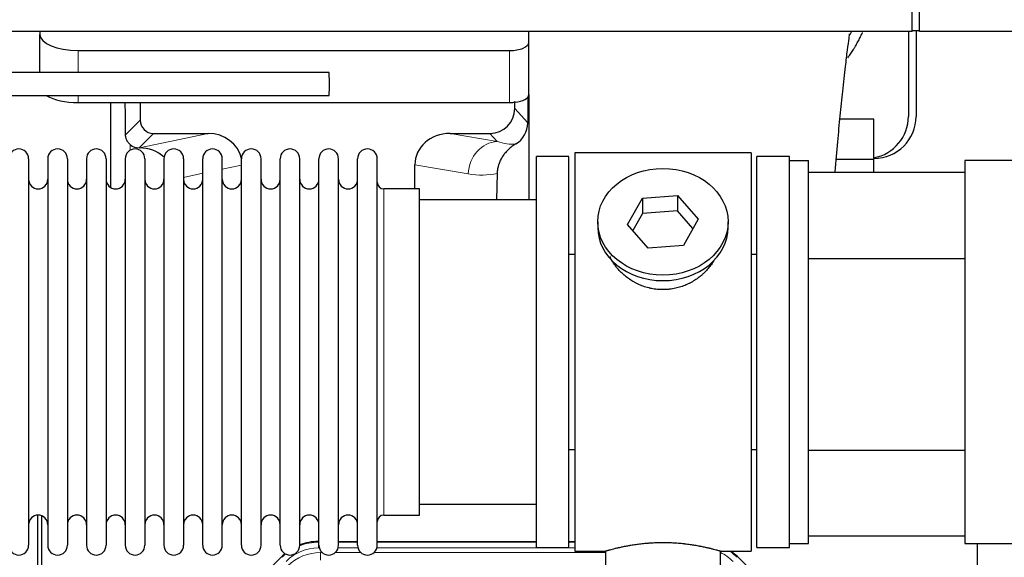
# Model space of a CAD drawing. Header units: inches. Extents: x 0 to 17820, y -10 to 12600.
# Tile 27 of 125: x 4145 to 4658, y 3589 to 3870. Entities that reach past the tile are written whole.
import ezdxf

# ---------------------------------------------------------------- set-up
doc = ezdxf.new("R2010")
doc.units = ezdxf.units.IN
doc.layers.add('1', color=7, linetype='Continuous', true_color=0xffffff)

msp = doc.modelspace()

# ---------------------------------------------------------------- linework, layer by layer
at = {"layer": '1', "color": 2, "linetype": 'Continuous', "lineweight": 25}
for p, q in [((4610.09, 3863.359), (4610.09, 4053.359)), ((4613.89, 3863.359), (4613.89, 4053.359)), ((4610.09, 3863.359), (3226.09, 3863.359)), ((4155.14, 3863.36), (4155.14, 3861.948)), ((4155.14, 3842.015), (4155.14, 3861.948)), ((4410.14, 3857.722), (4410.14, 3863.359)), ((4608.09, 3863.361), (4608.09, 3819.145)), ((4613.89, 3863.859), (4610.09, 3863.859)), ((4612.09, 3863.862), (4612.09, 3819.145)), ((4867.09, 3863.359), (4613.89, 3863.359)), ((4410.14, 3830.533), (4410.14, 3857.722)), ((4175.14, 3853.495), (4400.14, 3853.495)), ((4175.14, 3826.306), (4400.14, 3826.306)), ((4192.072, 3826.306), (4192.072, 3782.037)), ((4207.45, 3826.306), (4207.45, 3817.206)), ((4402.855, 3823.193), (4402.855, 3826.909)), ((4409.617, 3829.185), (4409.562, 3815.737)), ((4410.14, 3830.533), (4410.14, 3775.646)), ((4590.09, 3817.62), (4572.39, 3817.62)), ((4590.09, 3796.645), (4590.09, 3817.62)), ((4214.423, 3810.232), (4242.884, 3810.232)), ((4369.052, 3810.232), (4389.904, 3810.232)), ((4206.884, 3802.693), (4207.043, 3802.693)), ((4434.09, 3800.145), (4434.09, 3592.145)), ((4526.09, 3800.145), (4434.09, 3800.145)), ((4526.09, 3800.145), (4526.09, 3592.145)), ((4149.29, 3797.045), (4149.29, 3595.245)), ((4159.29, 3797.045), (4159.29, 3595.245)), ((4169.49, 3797.045), (4169.49, 3595.245)), ((4179.49, 3797.045), (4179.49, 3595.245)), ((4189.69, 3797.045), (4189.69, 3595.245)), ((4199.69, 3797.045), (4199.69, 3595.245)), ((4209.89, 3797.045), (4209.89, 3595.245)), ((4219.89, 3797.045), (4219.89, 3595.245)), ((4230.09, 3797.045), (4230.09, 3595.245)), ((4240.09, 3595.245), (4240.09, 3797.045)), ((4250.29, 3595.245), (4250.29, 3797.045)), ((4260.29, 3595.245), (4260.29, 3797.045)), ((4270.49, 3595.245), (4270.49, 3797.045)), ((4280.49, 3595.245), (4280.49, 3797.045)), ((4290.69, 3595.245), (4290.69, 3797.045)), ((4300.69, 3595.245), (4300.69, 3797.045)), ((4310.89, 3595.245), (4310.89, 3797.045)), ((4320.89, 3595.245), (4320.89, 3797.045)), ((4331.09, 3595.245), (4331.09, 3797.045)), ((4431.09, 3798.145), (4414.09, 3798.145)), ((4414.09, 3594.145), (4414.09, 3798.145)), ((4431.09, 3594.145), (4431.09, 3798.145)), ((4546.09, 3798.145), (4529.09, 3798.145)), ((4529.09, 3594.145), (4529.09, 3798.145)), ((4546.09, 3796.144), (4546.09, 3798.145)), ((4546.09, 3596.145), (4546.09, 3796.145)), ((4546.09, 3796.145), (4556.09, 3796.145)), ((4556.09, 3596.145), (4556.09, 3796.145)), ((4590.09, 3796.645), (4570.483, 3796.645)), ((4590.09, 3789.99), (4590.09, 3796.645)), ((4722.589, 3796.145), (4637.59, 3796.145)), ((4637.59, 3796.145), (4637.59, 3596.145)), ((4350.715, 3781.295), (4350.715, 3793.845)), ((4556.09, 3789.991), (4637.589, 3789.991)), ((4393.604, 3789.345), (4393.239, 3775.645)), ((4353.09, 3781.295), (4334.59, 3781.295)), ((4353.09, 3610.995), (4353.09, 3781.295)), ((4414.09, 3775.645), (4353.084, 3775.645)), ((4461.698, 3762.673), (4469.37, 3776.44)), ((4469.37, 3776.44), (4487.761, 3777.882)), ((4469.37, 3776.44), (4469.37, 3768.41)), ((4487.761, 3777.882), (4487.761, 3769.852)), ((4487.761, 3777.882), (4498.481, 3765.556)), ((4487.761, 3769.852), (4469.37, 3768.41)), ((4495.754, 3760.662), (4487.761, 3769.852)), ((4446.09, 3764.114), (4446.09, 3761.246)), ((4469.37, 3768.41), (4464.426, 3759.537)), ((4498.481, 3765.556), (4490.809, 3751.788)), ((4514.09, 3761.246), (4514.09, 3764.114)), ((4472.418, 3750.347), (4461.698, 3762.673)), ((4490.809, 3751.788), (4472.418, 3750.347)), ((4431.089, 3747.145), (4434.09, 3747.145)), ((4526.09, 3747.145), (4529.09, 3747.145)), ((4556.09, 3744.991), (4637.589, 3744.991)), ((4434.09, 3645.145), (4431.089, 3645.145)), ((4529.09, 3645.145), (4526.09, 3645.145)), ((4556.09, 3644.991), (4637.589, 3644.991)), ((4353.084, 3616.645), (4414.09, 3616.645)), ((4154.089, 3210.404), (4154.089, 3610.984)), ((4156.089, 3610.656), (4156.089, 3187.146)), ((4334.59, 3610.995), (4353.09, 3610.995)), ((4637.589, 3599.991), (4556.09, 3599.991)), ((4300.33, 3597.246), (4300.692, 3597.246)), ((4310.892, 3597.246), (4320.89, 3597.246)), ((4331.09, 3597.246), (4414.087, 3597.246)), ((4431.087, 3597.246), (4434.089, 3597.246)), ((4546.09, 3594.145), (4546.09, 3596.147)), ((4546.09, 3596.145), (4556.09, 3596.145)), ((4637.59, 3596.145), (4722.589, 3596.145)), ((4644.089, 3268.646), (4644.089, 3596.138)), ((4237.448, 3545.533), (4281.264, 3589.349)), ((4414.09, 3594.145), (4431.09, 3594.145)), ((4434.09, 3592.145), (4450.09, 3592.145)), ((4450.09, 3592.145), (4450.09, 3582.645)), ((4510.053, 3592.145), (4526.09, 3592.145)), ((4510.09, 3582.645), (4510.09, 3592.156)), ((4518.915, 3589.349), (4562.731, 3545.533)), ((4529.09, 3594.145), (4546.09, 3594.145))]:
    msp.add_line(p, q, dxfattribs=at)
at = {"layer": '1', "color": 110, "linetype": 'Continuous', "lineweight": 13}
for p, q in [((4175.14, 3842.015), (4175.14, 3853.495)), ((4400.14, 3826.306), (4400.14, 3853.495)), ((4175.14, 3826.306), (4175.14, 3830.015)), ((4402.855, 3823.193), (4409.562, 3815.737)), ((4199.832, 3809.588), (4207.45, 3817.206)), ((4214.423, 3810.232), (4206.884, 3802.693)), ((4207.043, 3802.693), (4242.884, 3810.232)), ((4369.052, 3810.232), (4393.695, 3806.017)), ((4393.695, 3806.017), (4389.904, 3810.232)), ((4202.281, 3801.485), (4202.281, 3804.398)), ((4260.29, 3793.656), (4250.29, 3791.553)), ((4378.56, 3789.082), (4350.715, 3793.845)), ((4240.09, 3789.408), (4230.09, 3787.304)), ((4334.59, 3610.995), (4334.59, 3781.295)), ((4300.33, 3597.246), (4300.485, 3596.871)), ((4300.485, 3596.871), (4300.691, 3596.871)), ((4300.485, 3593.875), (4300.485, 3596.871)), ((4310.891, 3596.871), (4320.892, 3596.871)), ((4331.092, 3596.871), (4414.087, 3596.871)), ((4431.088, 3596.871), (4434.089, 3596.871)), ((4281.42, 3588.974), (4281.264, 3589.349)), ((4300.878, 3593.875), (4300.485, 3593.875)), ((4301.462, 3591.518), (4302.309, 3591.518)), ((4301.462, 3587.523), (4301.462, 3591.518)), ((4309.272, 3591.518), (4322.51, 3591.518)), ((4321.079, 3593.875), (4310.704, 3593.875)), ((4329.472, 3591.518), (4450.088, 3591.518)), ((4434.089, 3593.875), (4330.905, 3593.875)), ((4518.915, 3589.349), (4518.759, 3588.974))]:
    msp.add_line(p, q, dxfattribs=at)
at = {"layer": '1', "color": 2, "linetype": 'Continuous', "lineweight": 25}
for centre, radius, start, end in [((4590.09, 3819.145), 22, 270, 0), ((4586.09, 3819.145), 22, 280.47656, 0), ((4144.19, 3797.045), 5.1, 0, 180), ((4164.39, 3797.045), 5.1, 0, 180), ((4184.59, 3797.045), 5.1, 0, 180), ((4204.79, 3797.045), 5.1, 0, 180), ((4224.99, 3797.045), 5.1, 0, 180), ((4245.19, 3797.045), 5.1, 0, 180), ((4265.39, 3797.045), 5.1, 0, 180), ((4285.59, 3797.045), 5.1, 0, 180), ((4305.79, 3797.045), 5.1, 0, 180), ((4325.99, 3797.045), 5.1, 0, 180), ((4154.29, 3786.295), 5, 180, 0), ((4174.49, 3786.295), 5, 180, 0), ((4194.69, 3786.295), 5, 180, 0), ((4214.89, 3786.295), 5, 180, 0), ((4235.09, 3786.295), 5, 180, 0), ((4255.29, 3786.295), 5, 180, 0), ((4275.49, 3786.295), 5, 180, 0), ((4295.69, 3786.295), 5, 180, 0), ((4315.89, 3786.295), 5, 180, 0), ((4334.59, 3784.795), 3.5, 180, 270), ((4154.29, 3605.995), 5, 0, 180), ((4174.49, 3605.995), 5, 0, 180), ((4194.69, 3605.995), 5, 0, 180), ((4214.89, 3605.995), 5, 0, 180), ((4235.09, 3605.995), 5, 0, 180), ((4255.29, 3605.995), 5, 0, 180), ((4275.49, 3605.995), 5, 0, 180), ((4295.69, 3605.995), 5, 0, 180), ((4315.89, 3605.995), 5, 0, 180), ((4334.59, 3607.495), 3.5, 90, 180), ((4144.19, 3595.245), 5.1, 180, 0), ((4164.39, 3595.245), 5.1, 180, 0), ((4184.59, 3595.245), 5.1, 180, 0), ((4204.79, 3595.245), 5.1, 180, 0), ((4224.99, 3595.245), 5.1, 180, 0), ((4245.19, 3595.245), 5.1, 180, 0), ((4265.39, 3595.245), 5.1, 180, 0), ((4285.59, 3595.245), 5.1, 180, 0), ((4305.79, 3595.245), 5.1, 180, 0), ((4325.99, 3595.245), 5.1, 180, 0)]:
    msp.add_arc(centre, radius, start, end, dxfattribs=at)
for centre, major_axis, ratio, start_param, end_param in [((4175.14, 3861.948), (-20, 0), 0.4226815, 0, 1.5707963), ((4400.14, 3857.722), (-10, 0), 0.4226815, 1.5707963, 3.1415927), ((4305.999, 3836.015), (0, 6), 0.0261789, 4.712389, 6.2826955), ((4305.999, 3836.015), (0, 6), 0.0261789, 3.1412011, 4.712389), ((4175.14, 3834.76), (-20, 0), 0.4226815, 0.6097144, 1.5707963), ((4202.281, 3376.02), (10.169, -1338.724), 0.0006671, 1.9006046, 1.9138354), ((4400.14, 3830.533), (-10, 0), 0.4226815, 1.5707963, 1.7425489), ((4400.14, 3849.679), (0, 23.658), 0.4226815, 3.3133452, 3.4165375), ((4400.14, 3830.533), (-10, 0), 0.4226815, 1.8474697, 3.1415927), ((4389.814, 3823.282), (-8.754, 9.732), 0.993147, 2.4124357, 3.9763944), ((4214.477, 3817.259), (4.987, 4.987), 0.9924325, 2.3599928, 3.9231925), ((4396.522, 3815.825), (12.412, -4.015), 0.9953148, 5.572067, 6.5905896), ((4242.268, 3793.167), (-18.076, -3.802), 0.9203203, 3.1559659, 4.4876926), ((4369.81, 3793.167), (18.879, -3.229), 0.8876007, 1.7611606, 3.2922561), ((4206.884, 3809.666), (-7.027, 0), 0.9924325, 0.8563441, 1.5707963), ((4207.043, 3785.758), (-18.402, 0), 0.9203203, 3.9349859, 4.712389), ((4480.09, 3761.246), (34, 0), 0.819152, 3.1416663, 6.2831608), ((4300.361, 3570.209, 0), (10.349, -24.985), 0.998395, 2.7494612, 3.1145601), ((4300.361, 3570.209, 0), (10.349, -24.985), 0.998395, 3.4494404, 3.5337241), ((4499.818, 3570.209, 0), (-10.349, -24.985), 0.998395, 2.7494612, 2.9094018)]:
    msp.add_ellipse(centre, major_axis=major_axis, ratio=ratio, start_param=start_param, end_param=end_param, dxfattribs=at)
at = {"layer": '1', "color": 110, "linetype": 'Continuous', "lineweight": 13}
for centre, major_axis, ratio, start_param, end_param in [((4393.695, 3789.082), (-2.866, -16.757), 0.8876007, 3.3319569, 4.8630524), ((4393.452, 3819.238), (17.605, -10.298), 0.5880236, 5.056727, 5.602163), ((4378.317, 3819.238), (33.02, -17.025), 0.7759833, 5.0998257, 5.5373073), ((4300.513, 3569.842), (10.345, -24.976), 0.9987509, 2.7494612, 3.1209322), ((4300.513, 3569.842), (10.345, -24.976), 0.9987509, 3.439392, 3.5337241), ((4300.513, 3569.842, 0), (9.199, -22.209), 0.998395, 2.7494612, 3.5337241), ((4301.489, 3567.485, 0), (-9.199, 22.209), 0.998395, 5.8910538, 6.6753168), ((4499.666, 3569.842, 0), (-9.199, -22.209), 0.998395, 2.7494612, 3.0857139), ((4499.666, 3569.842), (-10.345, -24.976), 0.9987509, 2.7494612, 2.9335669)]:
    msp.add_ellipse(centre, major_axis=major_axis, ratio=ratio, start_param=start_param, end_param=end_param, dxfattribs=at)
at = {"layer": '1', "color": 2, "linetype": 'Continuous', "lineweight": 25}
msp.add_ellipse((4480.09, 3764.114), major_axis=(34, 0), ratio=0.819152, dxfattribs=at)
for points, knots in [([(4569.914, 3790.168), (4570.357, 3795.606), (4571.231, 3805.769), (4572.58, 3819.8), (4573.977, 3833.028), (4575.22, 3844.56), (4576.348, 3853.96), (4577.242, 3860.248), (4577.494, 3861.978), (4577.433, 3862.129), (4577.422, 3862.136)], [0, 0, 0, 0, 0.1488255, 0.2894746, 0.4368718, 0.6061762, 0.7397629, 0.8687224, 0.9836353, 1, 1, 1, 1]), ([(4576.538, 3849.723), (4576.937, 3850.275), (4577.823, 3851.535), (4578.672, 3852.827), (4579.364, 3853.921), (4579.592, 3854.288), (4579.93, 3854.843), (4580.041, 3855.028), (4580.263, 3855.399), (4580.813, 3856.328), (4581.763, 3858.017), (4582.947, 3860.301), (4583.733, 3861.953), (4584.134, 3862.84), (4584.183, 3862.949)], [0, 0, 0, 0, 0.134097, 0.3025606, 0.3025606, 0.3867925, 0.3867925, 0.4289084, 0.4289084, 0.4710243, 0.6394879, 0.8079515, 0.9764151, 1, 1, 1, 1]), ([(4305.999, 3842.015), (4289.745, 3842.015), (4259.942, 3842.015), (4219.298, 3842.015), (4186.684, 3842.015), (4160.056, 3842.015), (4113.446, 3842.015), (4019.475, 3842.015), (3833.808, 3842.015), (3501.716, 3842.015), (2999.622, 3842.015), (2497.527, 3842.015), (2158.122, 3842.015), (2030.322, 3842.015), (1988.955, 3842.015), (1954.618, 3842.015), (1924.525, 3842.015), (1895.31, 3842.015), (1859.468, 3842.015), (1817.092, 3842.015), (1786.663, 3842.015), (1770.391, 3842.015)], [0, 0, 0, 0, 0.0192313, 0.0352607, 0.0480881, 0.0578183, 0.0667654, 0.1032345, 0.1689997, 0.2864376, 0.496148, 0.7630522, 0.8804901, 0.8977143, 0.9142589, 0.9294322, 0.9383407, 0.9498627, 0.9639982, 0.9807471, 1, 1, 1, 1]), ([(1770.391, 3830.015), (1786.552, 3830.015), (1816.262, 3830.015), (1856.814, 3830.015), (1889.428, 3830.015), (1916.056, 3830.015), (1962.666, 3830.015), (2056.637, 3830.015), (2242.304, 3830.015), (2574.396, 3830.015), (3076.491, 3830.015), (3578.585, 3830.015), (3917.99, 3830.015), (4045.791, 3830.015), (4087.157, 3830.015), (4121.494, 3830.015), (4151.587, 3830.015), (4180.802, 3830.015), (4216.644, 3830.015), (4259.113, 3830.015), (4289.634, 3830.015), (4305.999, 3830.015)], [0, 0, 0, 0, 0.0191219, 0.0351513, 0.0479787, 0.0577089, 0.066656, 0.1031252, 0.1688903, 0.2863282, 0.4960386, 0.7629428, 0.8803807, 0.8976049, 0.9141495, 0.9293228, 0.9382314, 0.9497533, 0.9638888, 0.9806377, 1, 1, 1, 1]), ([(4202.281, 3804.398), (4202.091, 3804.562), (4201.911, 3804.733), (4201.573, 3805.09), (4201.413, 3805.277), (4201.114, 3805.666), (4200.975, 3805.868), (4200.829, 3806.105), (4200.813, 3806.131), (4200.781, 3806.184), (4200.766, 3806.211), (4200.719, 3806.291), (4200.629, 3806.453), (4200.545, 3806.617), (4200.387, 3806.948), (4200.294, 3807.174), (4200.132, 3807.635), (4200.063, 3807.87), (4199.993, 3808.171), (4199.98, 3808.231), (4199.955, 3808.353), (4199.944, 3808.414), (4199.912, 3808.598), (4199.894, 3808.72), (4199.85, 3809.09), (4199.834, 3809.338), (4199.832, 3809.588)], [0, 0, 0, 0, 0.125, 0.125, 0.25, 0.25, 0.375, 0.375, 0.390625, 0.390625, 0.40625, 0.40625, 0.4375, 0.5, 0.5, 0.625, 0.625, 0.75, 0.75, 0.78125, 0.78125, 0.8125, 0.8125, 0.875, 0.875, 1, 1, 1, 1]), ([(4403.318, 3804.72), (4402.977, 3804.514), (4402.309, 3804.085), (4401.347, 3803.395), (4400.426, 3802.658), (4399.839, 3802.135), (4399.266, 3801.595), (4398.987, 3801.317), (4398.442, 3800.744), (4398.178, 3800.449), (4397.856, 3800.069), (4397.792, 3799.992), (4397.666, 3799.838), (4397.479, 3799.606), (4397.297, 3799.371), (4396.942, 3798.896), (4396.489, 3798.252), (4396.079, 3797.584), (4395.69, 3796.905), (4395.506, 3796.559), (4395.161, 3795.856), (4395, 3795.498), (4394.701, 3794.769), (4394.563, 3794.399), (4394.406, 3793.927), (4394.375, 3793.832), (4394.33, 3793.689), (4394.316, 3793.641), (4394.287, 3793.546), (4394.215, 3793.307), (4394.149, 3793.067), (4394.002, 3792.49), (4393.918, 3792.102), (4393.778, 3791.323), (4393.723, 3790.931), (4393.641, 3790.142), (4393.615, 3789.745), (4393.604, 3789.345)], [0, 0, 0, 0, 0.0625, 0.125, 0.1875, 0.25, 0.25, 0.3125, 0.3125, 0.375, 0.375, 0.390625, 0.390625, 0.40625, 0.4375, 0.4375, 0.5, 0.5625, 0.5625, 0.625, 0.625, 0.6875, 0.6875, 0.75, 0.75, 0.765625, 0.765625, 0.7734375, 0.7734375, 0.78125, 0.8125, 0.8125, 0.875, 0.875, 0.9375, 0.9375, 1, 1, 1, 1]), ([(4482.947, 3728.822), (4481.956, 3728.728), (4480.968, 3728.684), (4478.999, 3728.691), (4478.018, 3728.742), (4476.063, 3728.94), (4475.09, 3729.087), (4473.877, 3729.33), (4473.635, 3729.382), (4473.272, 3729.464), (4473.15, 3729.492), (4472.909, 3729.549), (4472.307, 3729.697), (4471.714, 3729.862), (4470.303, 3730.29), (4469.383, 3730.618), (4467.581, 3731.358), (4466.699, 3731.768), (4465.405, 3732.446), (4464.978, 3732.682), (4464.451, 3732.99), (4464.346, 3733.052), (4464.136, 3733.178), (4463.823, 3733.368), (4463.515, 3733.563), (4462.498, 3734.222), (4461.717, 3734.781), (4460.218, 3735.959), (4459.499, 3736.578), (4458.125, 3737.875), (4457.47, 3738.553), (4456.223, 3739.967), (4455.642, 3740.692), (4454.562, 3742.174), (4454.064, 3742.931), (4453.16, 3744.455), (4452.753, 3745.221), (4452.386, 3746.002)], [0, 0, 0, 0, 0.0770832, 0.0770832, 0.1541663, 0.1541663, 0.2312495, 0.2312495, 0.2505203, 0.2505203, 0.2601557, 0.2601557, 0.2697911, 0.3083327, 0.3083327, 0.3854159, 0.3854159, 0.462499, 0.462499, 0.5010406, 0.5010406, 0.510676, 0.510676, 0.5203114, 0.5395822, 0.5395822, 0.6166654, 0.6166654, 0.6937486, 0.6937486, 0.7708317, 0.7708317, 0.8479149, 0.8479149, 0.9249981, 0.9249981, 1, 1, 1, 1]), ([(4507.294, 3744.995), (4507.042, 3744.514), (4506.774, 3744.036), (4506.431, 3743.464), (4506.371, 3743.366), (4506.251, 3743.172), (4506.069, 3742.882), (4505.882, 3742.595), (4505.501, 3742.024), (4505.238, 3741.649), (4504.419, 3740.54), (4503.836, 3739.823), (4502.595, 3738.432), (4501.938, 3737.76), (4501.07, 3736.948), (4500.805, 3736.707), (4500.536, 3736.47), (4500.355, 3736.312), (4500.264, 3736.233), (4499.807, 3735.844), (4499.435, 3735.542), (4498.298, 3734.66), (4497.514, 3734.107), (4495.894, 3733.072), (4495.057, 3732.589), (4493.763, 3731.919), (4493.324, 3731.706), (4492.656, 3731.399), (4492.432, 3731.299), (4492.093, 3731.153), (4491.979, 3731.105), (4491.751, 3731.01), (4491.637, 3730.963), (4490.609, 3730.548), (4489.681, 3730.225), (4487.802, 3729.668), (4486.849, 3729.434), (4485.401, 3729.152), (4484.915, 3729.07), (4484.181, 3728.964), (4483.935, 3728.931), (4483.442, 3728.872), (4483.195, 3728.846), (4482.947, 3728.822)], [0, 0, 0, 0, 0.0572264, 0.0572264, 0.069011, 0.069011, 0.0807957, 0.104365, 0.104365, 0.1515037, 0.1515037, 0.2457811, 0.2457811, 0.3400585, 0.3400585, 0.3636278, 0.3754125, 0.3754125, 0.3871971, 0.3871971, 0.4343358, 0.4343358, 0.5286132, 0.5286132, 0.6228905, 0.6228905, 0.6700292, 0.6700292, 0.6935986, 0.6935986, 0.7053832, 0.7053832, 0.7171679, 0.7171679, 0.8114453, 0.8114453, 0.9057226, 0.9057226, 0.9528613, 0.9528613, 0.9764307, 0.9764307, 1, 1, 1, 1]), ([(4510.09, 3592.145), (4510.09, 3592.145), (4510.042, 3592.159), (4509.898, 3592.201), (4509.838, 3592.218), (4509.729, 3592.249), (4509.67, 3592.266), (4509.604, 3592.285), (4509.558, 3592.297), (4509.535, 3592.304), (4509.316, 3592.366), (4509.075, 3592.434), (4508.504, 3592.592), (4508.173, 3592.683), (4507.423, 3592.884), (4507.003, 3592.994), (4506.479, 3593.129), (4506.42, 3593.144), (4506.301, 3593.174), (4506.24, 3593.19), (4506.058, 3593.236), (4505.933, 3593.267), (4505.554, 3593.362), (4505.291, 3593.427), (4504.475, 3593.625), (4503.894, 3593.762), (4502.659, 3594.042), (4502.005, 3594.185), (4500.968, 3594.402), (4500.613, 3594.474), (4500.157, 3594.564), (4500.065, 3594.583), (4499.881, 3594.619), (4499.603, 3594.673), (4499.322, 3594.726), (4498.376, 3594.904), (4497.593, 3595.043), (4495.976, 3595.31), (4495.142, 3595.439), (4493.851, 3595.621), (4492.977, 3595.739), (4492.076, 3595.849), (4491.504, 3595.914), (4491.39, 3595.927), (4491.16, 3595.953), (4490.815, 3595.991), (4490.469, 3596.027), (4489.774, 3596.098), (4489.308, 3596.142), (4487.901, 3596.265), (4486.951, 3596.335), (4485.03, 3596.448), (4484.057, 3596.492), (4482.827, 3596.529), (4482.457, 3596.539), (4482.023, 3596.548), (4481.837, 3596.551), (4481.713, 3596.553), (4481.65, 3596.554), (4481.091, 3596.563), (4480.595, 3596.566), (4479.111, 3596.566), (4478.128, 3596.552), (4476.174, 3596.494), (4475.202, 3596.451), (4473.754, 3596.366), (4473.272, 3596.334), (4472.552, 3596.282), (4472.313, 3596.263), (4471.954, 3596.235), (4471.834, 3596.225), (4471.596, 3596.205), (4471.477, 3596.195), (4470.412, 3596.102), (4469.487, 3596.007), (4467.679, 3595.8), (4466.797, 3595.687), (4465.073, 3595.444), (4464.232, 3595.315), (4463.31, 3595.163), (4463.208, 3595.146), (4463.005, 3595.111), (4462.702, 3595.06), (4462.403, 3595.008), (4461.813, 3594.904), (4461.428, 3594.833), (4460.297, 3594.621), (4459.576, 3594.478), (4458.2, 3594.191), (4457.545, 3594.048), (4456.767, 3593.872), (4456.536, 3593.819), (4456.311, 3593.767), (4456.161, 3593.732), (4456.087, 3593.714), (4455.719, 3593.628), (4455.436, 3593.56), (4454.618, 3593.362), (4454.116, 3593.235), (4453.194, 3592.999), (4452.775, 3592.889), (4452.21, 3592.737), (4452.032, 3592.689), (4451.781, 3592.621), (4451.66, 3592.588), (4451.545, 3592.556), (4451.47, 3592.535), (4451.433, 3592.525), (4451.107, 3592.435), (4450.866, 3592.367), (4450.48, 3592.257), (4450.334, 3592.216), (4450.188, 3592.174), (4450.151, 3592.163), (4450.114, 3592.153), (4450.105, 3592.15), (4450.093, 3592.146), (4450.089, 3592.145), (4450.09, 3592.145)], [0, 0, 0, 0, 0.0311289, 0.0311289, 0.0467558, 0.0467558, 0.0545693, 0.0584761, 0.0584761, 0.0623828, 0.0623828, 0.0936367, 0.0936367, 0.1248906, 0.1248906, 0.1561445, 0.1561445, 0.1600513, 0.1600513, 0.163958, 0.163958, 0.1717715, 0.1717715, 0.1873984, 0.1873984, 0.2186523, 0.2186523, 0.2499062, 0.2499062, 0.2655332, 0.2655332, 0.2694399, 0.2694399, 0.2733467, 0.2811601, 0.2811601, 0.3124141, 0.3124141, 0.343668, 0.343668, 0.3592949, 0.3749219, 0.3749219, 0.3788286, 0.3788286, 0.3827353, 0.3905488, 0.3905488, 0.4061758, 0.4061758, 0.4374297, 0.4374297, 0.4686836, 0.4686836, 0.4764971, 0.4804038, 0.4823572, 0.4823572, 0.4843105, 0.4843105, 0.4999375, 0.4999375, 0.5311914, 0.5311914, 0.5624453, 0.5624453, 0.5780723, 0.5780723, 0.5858857, 0.5858857, 0.5897925, 0.5897925, 0.5936992, 0.5936992, 0.6249531, 0.6249531, 0.656207, 0.656207, 0.6874609, 0.6874609, 0.6913677, 0.6913677, 0.6952744, 0.7030879, 0.7030879, 0.7187148, 0.7187148, 0.7499687, 0.7499687, 0.7812227, 0.7812227, 0.7890361, 0.7929429, 0.7929429, 0.7968496, 0.7968496, 0.8124766, 0.8124766, 0.8437305, 0.8437305, 0.8749844, 0.8749844, 0.8906113, 0.8906113, 0.8984248, 0.9023315, 0.9023315, 0.9062383, 0.9062383, 0.9374922, 0.9374922, 0.9687461, 0.9687461, 0.984373, 0.984373, 0.9921865, 0.9921865, 1, 1, 1, 1])]:
    msp.add_open_spline(points, degree=3, knots=knots, dxfattribs=at)
msp.add_open_spline([(4577.722, 3861.848), (4577.94, 3862.324), (4578.152, 3862.801), (4578.359, 3863.279)], degree=3, dxfattribs=at)
msp.add_rational_spline([(4402.855, 3826.909), (4402.863, 3826.688), (4402.871, 3826.467)], [0.500000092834, 0.499999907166, 0.500000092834], degree=2, dxfattribs=at)

doc.saveas('drawing.dxf')
